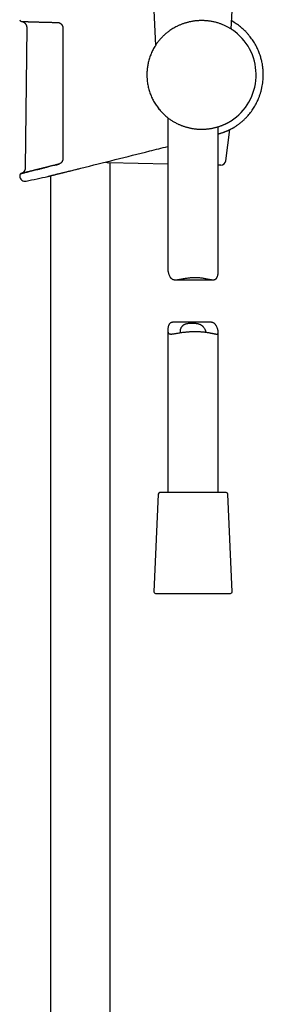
# Model space of a CAD drawing. Header units: millimetres. Extents: x 8 to 1577, y 12 to 2534.
# Tile 63 of 65: x 1109 to 1181, y 1664 to 1957. Entities that reach past the tile are written whole.
import ezdxf

# ---------------------------------------------------------------- set-up
doc = ezdxf.new("R2010")
doc.units = ezdxf.units.MM

msp = doc.modelspace()

# ---------------------------------------------------------------- linework, layer by layer
at = {"color": 7, "linetype": 'Continuous', "lineweight": 30}
for p, q in [((1148.72, 1960.17), (1149.18, 1949.7)), ((1171.74, 1954.6), (1171.98, 1960.17)), ((1110.9, 1955.07), (1110.48, 1913.36)), ((1153.23, 1954.01), (1153.22, 1954)), ((1152.85, 1928.24), (1152.85, 1883.02)), ((1167.85, 1882.4), (1167.85, 1925.56)), ((1170.11, 1915.43), (1171.33, 1924.72)), ((1126.33, 1913.05), (1126.37, 1913.06)), ((1126.37, 1913.06), (1126.94, 1913.2)), ((1126.94, 1913.2), (1126.97, 1913.21)), ((1126.97, 1913.21), (1126.97, 1913.21)), ((1152.85, 1914.44), (1135.2, 1914.8)), ((1135.75, 1427.1), (1135.75, 1914.78)), ((1168.6, 1914.12), (1167.85, 1914.14)), ((1117.2, 1910.77), (1117.2, 1910.77)), ((1117.95, 1910.96), (1117.95, 1428.07)), ((1155.15, 1880.02), (1166.29, 1880.02)), ((1165.55, 1867.37), (1154.41, 1867.37)), ((1152.85, 1864.98), (1152.85, 1816.69)), ((1167.85, 1816.69), (1167.85, 1864.37)), ((1161.08, 1816.69), (1150.48, 1816.69)), ((1170.22, 1816.69), (1161.08, 1816.69)), ((1149.98, 1816.21), (1148.72, 1787.21)), ((1171.98, 1787.21), (1170.72, 1816.21)), ((1149.22, 1786.69), (1171.48, 1786.69))]:
    msp.add_line(p, q, dxfattribs=at)
at = {"color": 7, "linetype": 'Continuous', "lineweight": 30, "flags": 128}
msp.add_lwpolyline([(1108.81, 1911.11), (1108.81, 1911.09), (1108.81, 1911.06), (1108.81, 1911.04), (1108.81, 1911.01), (1108.81, 1910.99), (1108.81, 1910.96), (1108.81, 1910.94), (1108.81, 1910.91)], dxfattribs=at)
at = {"color": 7, "linetype": 'Continuous', "lineweight": 30}
for centre, radius, start, end in [((1109.32, 1957.39), 0.5, 178.9356, 267.7677), ((1162.85, 1940.99), 16.27, 302.8222, 52.1717), ((1150.48, 1931.19), 0.5, 187.5434, 249.9037), ((1135.23, 1916.29), 1.5, 235.3557, 268.85), ((1168.63, 1915.62), 1.5, 268.85, 352.5328), ((1109.31, 1911.12), 0.5, 103.9962, 181.0279), ((1110.41, 1910.94), 1.6, 181.0518, 281.7311), ((1027.95, 2308.15), 407.28, 281.7282, 282.6564), ((1150.48, 1816.19), 0.5, 90, 177.5187), ((1170.22, 1816.19), 0.5, 2.4813, 90), ((1149.22, 1787.19), 0.5, 177.5187, 270), ((1171.48, 1787.19), 0.5, 270, 2.4813)]:
    msp.add_arc(centre, radius, start, end, dxfattribs=at)
for points, knots in [([(1172.83, 1953.85), (1172.83, 1953.85), (1172.81, 1953.86), (1172.78, 1953.88), (1172.74, 1953.91), (1172.67, 1953.97), (1172.58, 1954.03), (1172.47, 1954.11), (1172.35, 1954.19), (1172.23, 1954.28), (1172.08, 1954.38), (1171.93, 1954.48), (1171.76, 1954.59), (1171.58, 1954.7), (1171.35, 1954.84), (1171.07, 1955), (1170.72, 1955.2), (1170.34, 1955.39), (1169.92, 1955.59), (1169.49, 1955.79), (1169.05, 1955.97), (1168.62, 1956.13), (1168.2, 1956.28), (1167.76, 1956.42), (1167.31, 1956.55), (1166.83, 1956.68), (1166.33, 1956.79), (1165.82, 1956.89), (1165.34, 1956.96), (1164.9, 1957.02), (1164.5, 1957.06), (1164.1, 1957.1), (1163.68, 1957.12), (1163.26, 1957.14), (1162.84, 1957.14), (1162.41, 1957.13), (1161.98, 1957.11), (1161.56, 1957.08), (1161.13, 1957.04), (1160.7, 1956.99), (1160.28, 1956.93), (1159.85, 1956.85), (1159.42, 1956.77), (1159, 1956.67), (1158.58, 1956.56), (1158.18, 1956.45), (1157.78, 1956.32), (1157.39, 1956.19), (1157, 1956.05), (1156.62, 1955.9), (1156.24, 1955.74), (1155.87, 1955.57), (1155.42, 1955.35), (1154.9, 1955.08), (1154.32, 1954.74), (1153.75, 1954.38), (1153.4, 1954.13), (1153.22, 1954)], [0, 0, 0, 0, 0.0090061, 0.0218572, 0.0347734, 0.0476898, 0.0710521, 0.0867607, 0.1024695, 0.1182746, 0.13408, 0.1499965, 0.1659133, 0.1819116, 0.19791, 0.2219856, 0.2467498, 0.2715786, 0.2965726, 0.3216317, 0.3462223, 0.366812, 0.387514, 0.4082573, 0.4292277, 0.4502448, 0.4714997, 0.4928082, 0.5142515, 0.5298668, 0.5454819, 0.5611967, 0.5769114, 0.5927599, 0.6086082, 0.6245703, 0.6405322, 0.656199, 0.6718658, 0.6876444, 0.703423, 0.7193425, 0.735262, 0.7512924, 0.767323, 0.7827288, 0.7981347, 0.8136296, 0.8291246, 0.8447248, 0.8603252, 0.8760038, 0.8916825, 0.9186315, 0.9456648, 0.9727962, 1, 1, 1, 1]), ([(1172.82, 1925.53), (1173.05, 1925.68), (1173.5, 1925.98), (1174.15, 1926.46), (1174.77, 1926.97), (1175.37, 1927.5), (1175.94, 1928.06), (1176.48, 1928.63), (1176.99, 1929.21), (1177.47, 1929.82), (1177.92, 1930.44), (1178.35, 1931.07), (1178.74, 1931.71), (1179.1, 1932.36), (1179.44, 1933.02), (1179.77, 1933.75), (1180.09, 1934.56), (1180.4, 1935.43), (1180.66, 1936.33), (1180.87, 1937.24), (1181.04, 1938.15), (1181.16, 1939.08), (1181.23, 1940.02), (1181.25, 1940.8), (1181.25, 1941.42), (1181.23, 1941.89), (1181.2, 1942.37), (1181.16, 1942.86), (1181.1, 1943.39), (1181.02, 1943.94), (1180.91, 1944.52), (1180.79, 1945.11), (1180.64, 1945.7), (1180.47, 1946.29), (1180.28, 1946.9), (1180.05, 1947.53), (1179.79, 1948.17), (1179.5, 1948.82), (1179.18, 1949.48), (1178.82, 1950.15), (1178.42, 1950.8), (1178.01, 1951.43), (1177.56, 1952.04), (1177.08, 1952.65), (1176.56, 1953.26), (1176.04, 1953.83), (1175.51, 1954.35), (1174.98, 1954.83), (1174.42, 1955.3), (1173.84, 1955.75), (1173.22, 1956.19), (1172.57, 1956.61), (1172.11, 1956.9), (1171.86, 1957.03), (1171.84, 1957.04)], [0, 0, 0, 0, 0.021459, 0.042921, 0.064204, 0.08531, 0.106237, 0.126986, 0.147555, 0.167945, 0.188155, 0.208186, 0.228039, 0.247715, 0.267271, 0.286846, 0.311348, 0.335888, 0.360465, 0.38508, 0.409734, 0.434429, 0.459163, 0.483936, 0.496337, 0.508748, 0.521182, 0.534201, 0.548091, 0.562853, 0.578486, 0.594991, 0.610521, 0.62675, 0.643679, 0.661308, 0.679635, 0.698316, 0.71767, 0.737699, 0.758404, 0.777812, 0.79778, 0.818305, 0.839389, 0.861029, 0.879487, 0.898333, 0.917566, 0.937186, 0.957195, 0.977591, 0.998375, 1, 1, 1, 1]), ([(1109.3, 1956.89), (1109.3, 1956.89), (1109.3, 1956.89), (1109.31, 1956.89), (1109.33, 1956.89), (1109.36, 1956.89), (1109.41, 1956.89), (1109.46, 1956.88), (1109.53, 1956.88), (1109.61, 1956.88), (1109.69, 1956.88), (1109.79, 1956.87), (1109.9, 1956.87), (1110.02, 1956.86), (1110.15, 1956.86), (1110.3, 1956.85), (1110.45, 1956.85), (1110.61, 1956.84), (1110.79, 1956.84), (1110.97, 1956.83), (1111.17, 1956.82), (1111.37, 1956.81), (1111.58, 1956.81), (1111.81, 1956.8), (1112.04, 1956.79), (1112.29, 1956.78), (1112.54, 1956.77), (1112.8, 1956.77), (1113.07, 1956.76), (1113.35, 1956.75), (1113.64, 1956.74), (1113.93, 1956.73), (1114.24, 1956.72), (1114.55, 1956.71), (1114.87, 1956.7), (1115.2, 1956.69), (1115.54, 1956.68), (1115.88, 1956.67), (1116.23, 1956.66), (1116.59, 1956.66), (1116.95, 1956.65), (1117.32, 1956.64), (1117.69, 1956.63), (1118.07, 1956.62), (1118.46, 1956.61), (1118.85, 1956.6), (1119.25, 1956.6), (1119.65, 1956.59), (1119.91, 1956.58), (1120.05, 1956.58)], [0, 0, 0, 0, 0.011361, 0.031511, 0.05258, 0.073905, 0.095442, 0.117076, 0.138753, 0.160419, 0.182022, 0.20352, 0.224878, 0.246349, 0.267897, 0.289417, 0.310927, 0.332447, 0.353992, 0.375582, 0.397233, 0.418772, 0.44027, 0.461825, 0.483415, 0.505021, 0.526613, 0.548168, 0.569664, 0.591136, 0.61266, 0.634248, 0.655878, 0.677528, 0.699174, 0.72079, 0.742356, 0.763836, 0.785359, 0.806911, 0.828429, 0.849936, 0.87145, 0.892987, 0.914568, 0.936214, 0.957743, 0.979239, 1, 1, 1, 1]), ([(1109.33, 1956.89), (1109.38, 1956.88), (1109.47, 1956.87), (1109.6, 1956.84), (1109.71, 1956.8), (1109.81, 1956.77), (1109.92, 1956.71), (1110.06, 1956.64), (1110.2, 1956.53), (1110.32, 1956.43), (1110.42, 1956.33), (1110.53, 1956.2), (1110.63, 1956.05), (1110.74, 1955.85), (1110.81, 1955.65), (1110.86, 1955.45), (1110.89, 1955.27), (1110.9, 1955.14), (1110.9, 1955.07)], [0, 0, 0, 0, 0.053309, 0.107671, 0.153159, 0.189409, 0.219607, 0.295797, 0.373494, 0.418149, 0.471859, 0.534977, 0.607794, 0.690566, 0.783599, 0.851389, 0.9236, 1, 1, 1, 1]), ([(1120.05, 1956.58), (1120.05, 1956.58), (1120.1, 1956.58), (1120.19, 1956.57), (1120.32, 1956.55), (1120.45, 1956.52), (1120.58, 1956.48), (1120.7, 1956.43), (1120.82, 1956.37), (1120.94, 1956.3), (1121.04, 1956.22), (1121.14, 1956.13), (1121.23, 1956.04), (1121.3, 1955.96), (1121.33, 1955.92), (1121.33, 1955.91)], [0, 0, 0, 0, 0.008229, 0.101687, 0.194742, 0.28641, 0.37647, 0.466453, 0.555917, 0.644358, 0.73136, 0.816557, 0.900566, 0.984061, 1, 1, 1, 1]), ([(1121.33, 1955.91), (1121.34, 1955.9), (1121.38, 1955.85), (1121.45, 1955.74), (1121.52, 1955.6), (1121.58, 1955.44), (1121.62, 1955.28), (1121.65, 1955.12), (1121.65, 1955), (1121.65, 1954.95)], [0, 0, 0, 0, 0.040067, 0.200039, 0.36007, 0.520309, 0.680567, 0.840544, 1, 1, 1, 1]), ([(1121.65, 1954.95), (1121.65, 1954.62), (1121.65, 1952.95), (1121.65, 1949.95), (1121.65, 1945.95), (1121.65, 1941.95), (1121.65, 1937.95), (1121.65, 1933.79), (1121.65, 1929.46), (1121.65, 1924.97), (1121.65, 1920.49), (1121.65, 1917.5), (1121.65, 1916)], [0, 0, 0, 0, 0.025673, 0.128366, 0.231058, 0.333752, 0.436448, 0.539147, 0.654356, 0.769567, 0.884783, 1, 1, 1, 1]), ([(1153.22, 1954), (1153.09, 1953.91), (1152.84, 1953.72), (1152.45, 1953.41), (1152.06, 1953.08), (1151.69, 1952.74), (1151.34, 1952.39), (1151, 1952.05), (1150.67, 1951.69), (1150.35, 1951.31), (1150.03, 1950.92), (1149.73, 1950.51), (1149.43, 1950.09), (1149.25, 1949.81), (1149.16, 1949.66)], [0, 0, 0, 0, 0.0866489, 0.1740669, 0.2618561, 0.3503712, 0.4298773, 0.5093866, 0.589924, 0.6704643, 0.7524026, 0.8343434, 0.9171707, 1, 1, 1, 1]), ([(1149.16, 1949.66), (1149.04, 1949.47), (1148.8, 1949.09), (1148.48, 1948.5), (1148.18, 1947.9), (1147.9, 1947.28), (1147.65, 1946.64), (1147.42, 1945.98), (1147.22, 1945.32), (1147.06, 1944.67), (1146.93, 1944.06), (1146.82, 1943.46), (1146.74, 1942.85), (1146.68, 1942.23), (1146.64, 1941.61), (1146.64, 1941.2), (1146.64, 1940.99)], [0, 0, 0, 0, 0.0733168, 0.1469508, 0.2205847, 0.2945386, 0.3699672, 0.4455331, 0.5215158, 0.5976387, 0.6632412, 0.7288436, 0.7963847, 0.8641734, 0.931962, 1, 1, 1, 1]), ([(1146.64, 1940.99), (1146.64, 1940.83), (1146.64, 1940.5), (1146.67, 1939.94), (1146.72, 1939.33), (1146.8, 1938.66), (1146.91, 1937.99), (1147.05, 1937.33), (1147.22, 1936.66), (1147.42, 1936), (1147.65, 1935.35), (1147.9, 1934.71), (1148.18, 1934.09), (1148.48, 1933.48), (1148.81, 1932.89), (1149.16, 1932.3), (1149.54, 1931.73), (1149.94, 1931.18), (1150.37, 1930.63), (1150.68, 1930.28), (1150.83, 1930.11)], [0, 0, 0, 0, 0.041441, 0.082882, 0.139186, 0.195812, 0.252439, 0.309751, 0.367063, 0.425074, 0.483085, 0.541439, 0.597743, 0.65437, 0.710997, 0.768309, 0.825622, 0.883398, 0.941699, 1, 1, 1, 1]), ([(1150.83, 1930.11), (1150.97, 1929.97), (1151.23, 1929.68), (1151.65, 1929.27), (1152.08, 1928.87), (1152.5, 1928.51), (1152.91, 1928.19), (1153.29, 1927.9), (1153.68, 1927.63), (1154.08, 1927.37), (1154.49, 1927.12), (1154.76, 1926.96), (1154.89, 1926.89)], [0, 0, 0, 0, 0.110008, 0.220012, 0.331039, 0.442061, 0.533925, 0.625837, 0.717689, 0.811775, 0.905929, 1, 1, 1, 1]), ([(1154.89, 1926.89), (1155.04, 1926.81), (1155.34, 1926.65), (1155.76, 1926.44), (1156.15, 1926.26), (1156.51, 1926.1), (1156.87, 1925.95), (1157.24, 1925.81), (1157.62, 1925.68), (1158.01, 1925.56), (1158.4, 1925.44), (1158.79, 1925.33), (1159.2, 1925.24), (1159.61, 1925.15), (1160.02, 1925.07), (1160.44, 1925), (1160.86, 1924.94), (1161.29, 1924.89), (1161.71, 1924.86), (1162.15, 1924.83), (1162.61, 1924.81), (1163.08, 1924.81), (1163.54, 1924.82), (1164.01, 1924.85), (1164.47, 1924.88), (1164.92, 1924.93), (1165.37, 1924.99), (1165.81, 1925.06), (1166.23, 1925.14), (1166.64, 1925.23), (1167.04, 1925.33), (1167.43, 1925.44), (1167.81, 1925.55), (1168.17, 1925.66), (1168.53, 1925.79), (1168.85, 1925.9), (1169.14, 1926.02), (1169.4, 1926.13), (1169.65, 1926.23), (1169.88, 1926.34), (1170.11, 1926.45), (1170.32, 1926.55), (1170.52, 1926.66), (1170.7, 1926.75), (1170.86, 1926.84), (1171, 1926.91), (1171.13, 1926.99), (1171.25, 1927.06), (1171.36, 1927.12), (1171.45, 1927.18), (1171.53, 1927.22), (1171.59, 1927.26), (1171.64, 1927.29), (1171.66, 1927.31), (1171.67, 1927.31)], [0, 0, 0, 0, 0.0239313, 0.0479083, 0.0655806, 0.0832528, 0.1010111, 0.1187693, 0.1366462, 0.154523, 0.1725047, 0.1904862, 0.2087727, 0.2270592, 0.2454724, 0.2638854, 0.282467, 0.3010485, 0.3197712, 0.3384938, 0.3592896, 0.3802147, 0.401189, 0.4224118, 0.4436839, 0.4652058, 0.4867763, 0.5084766, 0.5297024, 0.5510376, 0.5724144, 0.5939976, 0.6156212, 0.6374512, 0.6593212, 0.6812989, 0.6997512, 0.7182036, 0.7367521, 0.7553006, 0.7739757, 0.7926507, 0.8114354, 0.8302198, 0.8470377, 0.8638554, 0.8807682, 0.8976808, 0.9147259, 0.9317708, 0.9489344, 0.9660978, 0.9832802, 1, 1, 1, 1]), ([(1167.85, 1923.42), (1167.95, 1923.44), (1168.13, 1923.49), (1168.4, 1923.57), (1168.66, 1923.65), (1168.92, 1923.74), (1169.18, 1923.83), (1169.44, 1923.92), (1169.69, 1924.01), (1169.93, 1924.1), (1170.16, 1924.19), (1170.38, 1924.29), (1170.6, 1924.38), (1170.8, 1924.47), (1171, 1924.56), (1171.19, 1924.65), (1171.36, 1924.73), (1171.47, 1924.79), (1171.52, 1924.81)], [0, 0, 0, 0, 0.063336, 0.120884, 0.181127, 0.244008, 0.307439, 0.37127, 0.435322, 0.499403, 0.563266, 0.6263, 0.690186, 0.753884, 0.817354, 0.880563, 0.943483, 1, 1, 1, 1]), ([(1171.53, 1924.82), (1171.59, 1924.85), (1171.77, 1924.94), (1171.98, 1925.05), (1172.19, 1925.16), (1172.33, 1925.24), (1172.45, 1925.31), (1172.55, 1925.36), (1172.62, 1925.41), (1172.68, 1925.45), (1172.73, 1925.48), (1172.78, 1925.5), (1172.81, 1925.52), (1172.82, 1925.53), (1172.82, 1925.53)], [0, 0, 0, 0, 0.0785191, 0.209948, 0.3047296, 0.3997672, 0.4735399, 0.5474449, 0.6127592, 0.6780731, 0.743793, 0.8095125, 0.9045905, 1, 1, 1, 1]), ([(1126.97, 1913.21), (1133.8, 1914.92), (1142.43, 1917.08), (1151.05, 1919.24), (1152.85, 1919.69)], [0, 0, 0, 0, 0.7917294, 1, 1, 1, 1]), ([(1121.65, 1916), (1121.65, 1915.92), (1121.64, 1915.75), (1121.58, 1915.5), (1121.48, 1915.26), (1121.39, 1915.12), (1121.34, 1915.05)], [0, 0, 0, 0, 0.244516, 0.49591, 0.744636, 1, 1, 1, 1]), ([(1109.21, 1911.61), (1109.22, 1911.61), (1109.24, 1911.62), (1109.39, 1911.66), (1109.64, 1911.72), (1109.99, 1911.81), (1110.43, 1911.92), (1110.97, 1912.05), (1111.6, 1912.21), (1112.31, 1912.38), (1113.09, 1912.58), (1113.96, 1912.8), (1114.9, 1913.03), (1115.89, 1913.28), (1116.6, 1913.46), (1116.96, 1913.55)], [0, 0, 0, 0, 0.076024, 0.153208, 0.230561, 0.307329, 0.383966, 0.46093, 0.538396, 0.615337, 0.691999, 0.768818, 0.8462, 0.923348, 1, 1, 1, 1]), ([(1110.48, 1913.36), (1110.48, 1913.29), (1110.47, 1913.17), (1110.44, 1912.99), (1110.4, 1912.84), (1110.36, 1912.71), (1110.31, 1912.59), (1110.26, 1912.5), (1110.22, 1912.42), (1110.16, 1912.34), (1110.09, 1912.24), (1109.99, 1912.11), (1109.87, 1911.99), (1109.73, 1911.88), (1109.58, 1911.78), (1109.41, 1911.69), (1109.29, 1911.64), (1109.22, 1911.62)], [0, 0, 0, 0, 0.085313, 0.162543, 0.231914, 0.293561, 0.347556, 0.393946, 0.432801, 0.46671, 0.522638, 0.592595, 0.676024, 0.747047, 0.824901, 0.909289, 1, 1, 1, 1]), ([(1114.89, 1913.03), (1114.89, 1913.03), (1114.77, 1913), (1114.55, 1912.95), (1114.24, 1912.87), (1114.05, 1912.82), (1113.95, 1912.8)], [0, 0, 0, 0, 0.018605, 0.353695, 0.687631, 1, 1, 1, 1]), ([(1115.89, 1913.28), (1115.89, 1913.28), (1115.77, 1913.25), (1115.54, 1913.19), (1115.21, 1913.11), (1115, 1913.06), (1114.89, 1913.03)], [0, 0, 0, 0, 0.006551, 0.344204, 0.681699, 1, 1, 1, 1]), ([(1116.95, 1913.55), (1116.83, 1913.52), (1116.59, 1913.46), (1116.24, 1913.37), (1116.01, 1913.31), (1115.89, 1913.28)], [0, 0, 0, 0, 0.328191, 0.667254, 1, 1, 1, 1]), ([(1118.05, 1913.82), (1117.94, 1913.79), (1117.69, 1913.73), (1117.33, 1913.64), (1117.08, 1913.58), (1116.95, 1913.55), (1116.95, 1913.55)], [0, 0, 0, 0, 0.308685, 0.648841, 0.988606, 1, 1, 1, 1]), ([(1117.19, 1910.77), (1117.19, 1910.77), (1117.19, 1910.77), (1117.21, 1910.77), (1117.25, 1910.78), (1117.3, 1910.8), (1117.38, 1910.82), (1117.46, 1910.84), (1117.57, 1910.86), (1117.68, 1910.89), (1117.82, 1910.93), (1117.97, 1910.96), (1118.13, 1911), (1118.31, 1911.05), (1118.51, 1911.1), (1118.71, 1911.15), (1118.93, 1911.2), (1119.17, 1911.26), (1119.42, 1911.32), (1119.68, 1911.39), (1119.95, 1911.46), (1120.24, 1911.53), (1120.54, 1911.6), (1120.84, 1911.68), (1121.15, 1911.76), (1121.45, 1911.83), (1121.75, 1911.91), (1122.05, 1911.98), (1122.41, 1912.07), (1122.82, 1912.17), (1123.25, 1912.28), (1123.66, 1912.38), (1124.13, 1912.5), (1124.7, 1912.64), (1125.31, 1912.8), (1125.86, 1912.93), (1126.18, 1913.01), (1126.33, 1913.05)], [0, 0, 0, 0, 0.0220296, 0.049166, 0.0763024, 0.1037146, 0.1311778, 0.1575936, 0.1840547, 0.2107707, 0.2374866, 0.2643896, 0.2912926, 0.3184573, 0.3456699, 0.3723812, 0.3991374, 0.4261449, 0.4531525, 0.4803437, 0.507535, 0.5349827, 0.5624771, 0.5898638, 0.6172962, 0.6415082, 0.6657203, 0.6900571, 0.7143939, 0.7495202, 0.7847394, 0.8116843, 0.8386706, 0.8862685, 0.9340934, 0.9685866, 1, 1, 1, 1]), ([(1119.21, 1914.11), (1119.09, 1914.08), (1118.85, 1914.02), (1118.47, 1913.93), (1118.2, 1913.86), (1118.06, 1913.83), (1118.05, 1913.82)], [0, 0, 0, 0, 0.29002, 0.6293, 0.968351, 1, 1, 1, 1]), ([(1119.21, 1914.11), (1119.21, 1914.11), (1119.6, 1914.21), (1120.01, 1914.31), (1120.42, 1914.42)], [0, 0, 0, 0, 0.002892, 1, 1, 1, 1]), ([(1120.41, 1914.41), (1120.3, 1914.39), (1120.05, 1914.32), (1119.67, 1914.23), (1119.38, 1914.16), (1119.23, 1914.12), (1119.21, 1914.11)], [0, 0, 0, 0, 0.270767, 0.611481, 0.950741, 1, 1, 1, 1]), ([(1121.34, 1915.05), (1121.32, 1915.03), (1121.28, 1914.97), (1121.2, 1914.88), (1121.11, 1914.79), (1121.01, 1914.71), (1120.9, 1914.63), (1120.79, 1914.56), (1120.67, 1914.51), (1120.55, 1914.46), (1120.46, 1914.43), (1120.41, 1914.42), (1120.41, 1914.42)], [0, 0, 0, 0, 0.076096, 0.184805, 0.293786, 0.404642, 0.517767, 0.633127, 0.750555, 0.86977, 0.990398, 1, 1, 1, 1]), ([(1109.24, 1911.62), (1109.23, 1911.62), (1109.21, 1911.61), (1109.19, 1911.61), (1109.19, 1911.61), (1109.19, 1911.61), (1109.19, 1911.61)], [0, 0, 0, 0, 0.283283, 0.61723, 0.932544, 1, 1, 1, 1]), ([(1109.39, 1911.66), (1109.37, 1911.65), (1109.33, 1911.64), (1109.28, 1911.63), (1109.25, 1911.62), (1109.24, 1911.62), (1109.24, 1911.62)], [0, 0, 0, 0, 0.295923, 0.62281, 0.949973, 1, 1, 1, 1]), ([(1109.64, 1911.72), (1109.61, 1911.71), (1109.54, 1911.7), (1109.46, 1911.68), (1109.41, 1911.66), (1109.39, 1911.66), (1109.39, 1911.66)], [0, 0, 0, 0, 0.317697, 0.644982, 0.969748, 1, 1, 1, 1]), ([(1109.99, 1911.81), (1109.99, 1911.81), (1109.94, 1911.79), (1109.86, 1911.77), (1109.74, 1911.75), (1109.67, 1911.73), (1109.64, 1911.72), (1109.64, 1911.72)], [0, 0, 0, 0, 0.001082, 0.330964, 0.660791, 0.990836, 1, 1, 1, 1]), ([(1110.43, 1911.92), (1110.43, 1911.92), (1110.37, 1911.9), (1110.27, 1911.88), (1110.12, 1911.84), (1110.03, 1911.82), (1109.99, 1911.81)], [0, 0, 0, 0, 0.00925, 0.338722, 0.67026, 1, 1, 1, 1]), ([(1110.97, 1912.05), (1110.96, 1912.05), (1110.89, 1912.03), (1110.77, 1912), (1110.59, 1911.96), (1110.48, 1911.93), (1110.43, 1911.92)], [0, 0, 0, 0, 0.024156, 0.354535, 0.683068, 1, 1, 1, 1]), ([(1111.6, 1912.21), (1111.59, 1912.21), (1111.51, 1912.19), (1111.36, 1912.15), (1111.15, 1912.1), (1111.03, 1912.07), (1110.97, 1912.05)], [0, 0, 0, 0, 0.031232, 0.361829, 0.693076, 1, 1, 1, 1]), ([(1112.3, 1912.38), (1112.3, 1912.38), (1112.2, 1912.36), (1112.04, 1912.32), (1111.81, 1912.26), (1111.66, 1912.23), (1111.6, 1912.21)], [0, 0, 0, 0, 0.028855, 0.36455, 0.698531, 1, 1, 1, 1]), ([(1113.09, 1912.58), (1113.08, 1912.58), (1112.98, 1912.55), (1112.8, 1912.51), (1112.54, 1912.44), (1112.38, 1912.4), (1112.3, 1912.38)], [0, 0, 0, 0, 0.0250885, 0.3596059, 0.6940969, 1, 1, 1, 1]), ([(1113.95, 1912.8), (1113.95, 1912.8), (1113.84, 1912.77), (1113.64, 1912.72), (1113.35, 1912.65), (1113.18, 1912.6), (1113.09, 1912.58)], [0, 0, 0, 0, 0.020256, 0.356061, 0.690881, 1, 1, 1, 1]), ([(1152.85, 1883.02), (1152.85, 1883.02), (1152.85, 1882.96), (1152.86, 1882.83), (1152.89, 1882.62), (1152.94, 1882.37), (1153.01, 1882.07), (1153.12, 1881.72), (1153.26, 1881.38), (1153.4, 1881.07), (1153.55, 1880.82), (1153.7, 1880.63), (1153.86, 1880.45), (1154.05, 1880.29), (1154.26, 1880.17), (1154.49, 1880.09), (1154.74, 1880.04), (1155.01, 1880.01), (1155.28, 1880.02), (1155.56, 1880.03), (1155.86, 1880.07), (1156.21, 1880.12), (1156.61, 1880.19), (1157.07, 1880.27), (1157.56, 1880.37), (1158.09, 1880.46), (1158.63, 1880.54), (1159.13, 1880.61), (1159.59, 1880.66), (1160.01, 1880.69), (1160.45, 1880.71), (1160.89, 1880.72), (1161.31, 1880.71), (1161.78, 1880.69), (1162.27, 1880.65), (1162.81, 1880.59), (1163.34, 1880.51), (1163.85, 1880.42), (1164.34, 1880.33), (1164.77, 1880.24), (1165.14, 1880.16), (1165.46, 1880.1), (1165.75, 1880.06), (1166.01, 1880.03), (1166.25, 1880.01), (1166.48, 1880.02), (1166.7, 1880.05), (1166.9, 1880.11), (1167.07, 1880.21), (1167.23, 1880.34), (1167.36, 1880.5), (1167.47, 1880.68), (1167.57, 1880.88), (1167.66, 1881.13), (1167.74, 1881.41), (1167.79, 1881.71), (1167.83, 1881.99), (1167.85, 1882.22), (1167.85, 1882.35), (1167.85, 1882.4)], [0, 0, 0, 0, 0.000426, 0.018091, 0.035903, 0.050836, 0.073398, 0.09604, 0.118842, 0.141707, 0.157049, 0.172306, 0.18764, 0.203136, 0.218787, 0.234077, 0.249515, 0.265147, 0.280888, 0.294095, 0.310061, 0.326091, 0.346312, 0.36663, 0.388905, 0.411425, 0.434072, 0.456985, 0.47251, 0.489724, 0.507009, 0.52451, 0.542089, 0.558207, 0.580478, 0.602899, 0.625537, 0.648462, 0.67202, 0.692915, 0.710938, 0.72903, 0.744196, 0.759476, 0.774822, 0.79029, 0.805861, 0.821209, 0.836705, 0.852452, 0.868362, 0.881651, 0.897717, 0.913846, 0.934149, 0.954502, 0.972166, 0.98986, 1, 1, 1, 1]), ([(1154.41, 1867.36), (1154.34, 1867.36), (1154.2, 1867.36), (1154, 1867.33), (1153.8, 1867.27), (1153.63, 1867.17), (1153.47, 1867.04), (1153.34, 1866.88), (1153.23, 1866.7), (1153.13, 1866.5), (1153.04, 1866.25), (1152.96, 1865.97), (1152.91, 1865.67), (1152.87, 1865.39), (1152.85, 1865.14), (1152.85, 1864.92), (1152.86, 1864.73), (1152.88, 1864.56), (1152.91, 1864.41), (1152.97, 1864.27), (1153.04, 1864.15), (1153.15, 1864.04), (1153.28, 1863.96), (1153.44, 1863.91), (1153.62, 1863.88), (1153.82, 1863.87), (1154.05, 1863.88), (1154.31, 1863.91), (1154.61, 1863.95), (1154.95, 1864), (1155.32, 1864.07), (1155.74, 1864.14), (1156.18, 1864.22), (1156.64, 1864.29), (1157.07, 1864.35), (1157.47, 1864.41), (1157.88, 1864.46), (1158.3, 1864.5), (1158.75, 1864.54), (1159.21, 1864.58), (1159.51, 1864.6), (1159.67, 1864.6)], [0, 0, 0, 0, 0.0187, 0.041804, 0.064575, 0.087567, 0.110931, 0.134537, 0.154253, 0.178091, 0.202021, 0.232146, 0.262343, 0.288552, 0.314804, 0.33649, 0.358234, 0.377843, 0.39754, 0.417416, 0.442786, 0.468362, 0.494241, 0.520312, 0.545623, 0.571077, 0.596726, 0.622493, 0.652631, 0.682927, 0.71341, 0.744116, 0.780044, 0.81194, 0.839465, 0.867094, 0.890252, 0.917497, 0.94485, 0.972368, 1, 1, 1, 1]), ([(1156.73, 1864.3), (1156.73, 1864.31), (1156.69, 1864.36), (1156.65, 1864.44), (1156.62, 1864.57), (1156.6, 1864.73), (1156.6, 1864.92), (1156.63, 1865.16), (1156.7, 1865.4), (1156.79, 1865.65), (1156.92, 1865.9), (1157.07, 1866.12), (1157.22, 1866.3), (1157.38, 1866.45), (1157.54, 1866.57), (1157.71, 1866.68), (1157.91, 1866.79), (1158.12, 1866.87), (1158.34, 1866.95), (1158.58, 1867.01), (1158.83, 1867.06), (1159.1, 1867.09), (1159.37, 1867.12), (1159.64, 1867.13), (1159.92, 1867.14), (1160.21, 1867.14), (1160.49, 1867.14), (1160.76, 1867.12), (1161, 1867.1), (1161.22, 1867.07), (1161.43, 1867.04), (1161.66, 1867), (1161.9, 1866.94), (1162.14, 1866.86), (1162.38, 1866.77), (1162.6, 1866.67), (1162.8, 1866.55), (1162.98, 1866.42), (1163.15, 1866.29), (1163.33, 1866.11), (1163.52, 1865.9), (1163.7, 1865.64), (1163.85, 1865.37), (1163.96, 1865.13), (1164.03, 1864.92), (1164.07, 1864.75), (1164.1, 1864.58), (1164.11, 1864.48), (1164.1, 1864.43), (1164.1, 1864.42)], [0, 0, 0, 0, 0.0061619, 0.0257463, 0.0454594, 0.0653595, 0.0938681, 0.1226064, 0.1519205, 0.1813984, 0.2112423, 0.2412886, 0.264422, 0.2838259, 0.3033285, 0.3228113, 0.3424896, 0.3623083, 0.3823467, 0.4018348, 0.421536, 0.4413792, 0.4614365, 0.4809157, 0.5005872, 0.5203877, 0.5403865, 0.5606491, 0.5760178, 0.5913863, 0.6070226, 0.6226586, 0.6424081, 0.662383, 0.6825114, 0.7028698, 0.7221266, 0.7415475, 0.7610696, 0.780733, 0.8114945, 0.8424928, 0.8741343, 0.9059801, 0.9285708, 0.9513971, 0.9743625, 0.9976425, 1, 1, 1, 1]), ([(1159.67, 1864.6), (1159.79, 1864.61), (1160.06, 1864.62), (1160.46, 1864.63), (1160.88, 1864.63), (1161.3, 1864.63), (1161.71, 1864.62), (1162.09, 1864.61), (1162.47, 1864.59), (1162.86, 1864.56), (1163.25, 1864.52), (1163.63, 1864.48), (1163.99, 1864.44), (1164.4, 1864.38), (1164.82, 1864.32), (1165.23, 1864.25), (1165.59, 1864.18), (1165.9, 1864.12), (1166.17, 1864.06), (1166.42, 1864.01), (1166.66, 1863.96), (1166.88, 1863.92), (1167.09, 1863.89), (1167.27, 1863.87), (1167.42, 1863.87), (1167.56, 1863.89), (1167.67, 1863.93), (1167.75, 1863.99), (1167.81, 1864.08), (1167.84, 1864.21), (1167.85, 1864.36), (1167.84, 1864.55), (1167.81, 1864.76), (1167.76, 1865.02), (1167.69, 1865.31), (1167.58, 1865.66), (1167.45, 1866.01), (1167.3, 1866.31), (1167.15, 1866.56), (1167, 1866.76), (1166.84, 1866.93), (1166.65, 1867.09), (1166.44, 1867.21), (1166.21, 1867.29), (1165.96, 1867.34), (1165.74, 1867.37), (1165.6, 1867.36), (1165.55, 1867.36)], [0, 0, 0, 0, 0.019359, 0.040795, 0.062304, 0.084027, 0.105826, 0.125778, 0.145135, 0.166565, 0.188066, 0.209773, 0.231551, 0.251478, 0.28285, 0.310705, 0.334742, 0.358868, 0.379088, 0.399448, 0.422007, 0.444648, 0.467551, 0.490555, 0.511649, 0.534, 0.556481, 0.579187, 0.602064, 0.624454, 0.647031, 0.669898, 0.692953, 0.712282, 0.741487, 0.770795, 0.80031, 0.829907, 0.849765, 0.869514, 0.889362, 0.909421, 0.929679, 0.94947, 0.969453, 0.989688, 1, 1, 1, 1])]:
    msp.add_open_spline(points, degree=3, knots=knots, dxfattribs=at)

doc.saveas('drawing.dxf')
